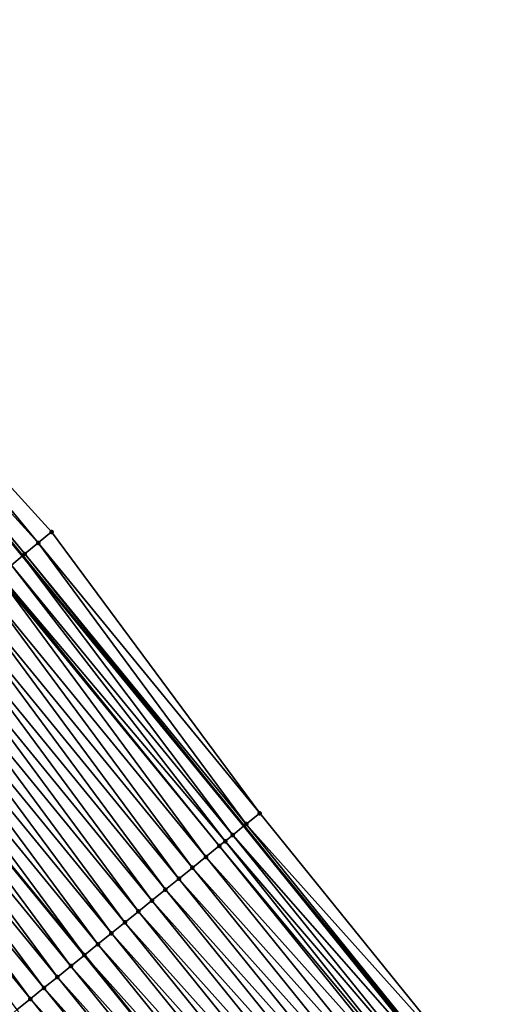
# Model space of a CAD drawing. Header units: feet. Extents: x 2007189 to 2022806, y 818621 to 837694.
# Tile 17 of 256: x 2014529 to 2014557, y 821187 to 821244. Entities that reach past the tile are written whole.
import ezdxf

# ---------------------------------------------------------------- set-up
doc = ezdxf.new("R2010")
doc.units = ezdxf.units.FT
doc.header["$MEASUREMENT"] = 0
for name, color, linetype, lineweight in [('EP_Travel Lane', 172, 'Continuous', 53), ('Road Shots', 141, 'Continuous', 100), ('Road X-Section', 40, 'Continuous', 13), ('STRIPING', 60, 'Continuous', 53)]:
    doc.layers.add(name, color=color, linetype=linetype, lineweight=lineweight)
doc.layers.add('I-77-MM17-21_SB-Surface-Border', color=7, linetype='Continuous')
doc.layers.add('I-77-MM17-21_SB-Surface-TIN', color=7, linetype='Continuous')

msp = doc.modelspace()

# ---------------------------------------------------------------- linework, layer by layer
at = {"layer": 'EP_Travel Lane'}
msp.add_polyline3d([(2014405.504664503, 821369.0269005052, 267.5518156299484), (2014417.742723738, 821353.2436675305, 267.329344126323), (2014430.020133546, 821337.4566830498, 267.1379403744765), (2014442.297477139, 821321.6697837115, 266.9362125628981), (2014454.599537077, 821306.0416258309, 266.7578830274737), (2014467.002259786, 821290.3527937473, 266.5752984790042), (2014479.381460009, 821274.7287879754, 266.3502706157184), (2014491.857649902, 821259.0985004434, 266.1532553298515), (2014504.333707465, 821243.4683786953, 265.9351483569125), (2014516.849162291, 821228.1429652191, 265.7118770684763), (2014529.563236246, 821212.7057812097, 265.4976771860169), (2014542.324479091, 821197.1465768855, 265.2964364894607), (2014554.898113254, 821181.5944285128, 265.1107420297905), (2014567.471860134, 821166.0421407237, 264.9434946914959), (2014580.075537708, 821150.712655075, 264.772652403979), (2014592.822525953, 821135.3023886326, 264.5777724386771), (2014605.514837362, 821120.0283185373, 264.3753991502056), (2014618.416291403, 821104.7473084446, 264.1675141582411), (2014631.31766812, 821089.4663899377, 263.9481167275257), (2014644.236063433, 821074.3584732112, 263.7194495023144), (2014657.269999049, 821059.190440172, 263.5019639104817), (2014670.282031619, 821044.0730757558, 263.2928787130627), (2014683.37444203, 821028.9551887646, 263.0971655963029), (2014696.466936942, 821013.8372041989, 262.9149687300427)], dxfattribs=at)
at = {"layer": 'I-77-MM17-21_SB-Surface-Border', "color": 3, "linetype": 'Continuous', "lineweight": -3}
msp.add_polyline3d([(2014405.641703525, 821369.1331777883, 267.5420234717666), (2014418.667895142, 821353.964126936, 267.2566906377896), (2014430.156331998, 821337.5627141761, 267.1295725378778), (2014443.222591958, 821322.390315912, 266.8547292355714), (2014455.518322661, 821306.7689944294, 266.6774759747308), (2014467.921069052, 821291.0801324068, 266.4986994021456), (2014480.296797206, 821275.4603400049, 266.2784309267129), (2014492.772867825, 821259.8302019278, 266.0624007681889), (2014504.467885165, 821243.5755989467, 265.9259152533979), (2014517.754245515, 821228.889534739, 265.6235767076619), (2014531.239793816, 821214.0886115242, 265.3418197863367), (2014543.235657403, 821197.8844702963, 265.21054609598), (2014555.810841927, 821182.3335444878, 265.0273428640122), (2014569.163251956, 821167.41184108, 264.7863094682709), (2014581.749516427, 821152.0994371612, 264.6055544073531), (2014594.496481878, 821136.6891982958, 264.4069952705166), (2014607.173482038, 821121.4309101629, 264.2115497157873), (2014620.074939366, 821106.1498961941, 264.0041525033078), (2014632.976235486, 821090.8690731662, 263.7727450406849), (2014645.124142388, 821075.1228823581, 263.6301706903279), (2014658.158100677, 821059.9548229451, 263.4158821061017), (2014671.167343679, 821044.8408362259, 263.2088249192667), (2014684.259726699, 821029.722980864, 263.0087292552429), (2014697.352205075, 821014.6050153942, 262.8238862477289)], dxfattribs=at)
at = {"layer": 'I-77-MM17-21_SB-Surface-TIN', "color": 128, "linetype": 'Continuous', "lineweight": -3}
for points in [[(2014530.468353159, 821213.4523098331, 265.4146825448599), (2014517.754245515, 821228.889534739, 265.6235767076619), (2014516.982835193, 821228.2531962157, 265.7012175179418)], [(2014530.468353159, 821213.4523098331, 265.4146825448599), (2014531.239793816, 821214.0886115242, 265.3418197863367), (2014517.754245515, 821228.889534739, 265.6235767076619)], [(2014516.211322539, 821227.6169819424, 265.7627406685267), (2014529.563236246, 821212.7057812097, 265.4976771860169), (2014516.849162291, 821228.1429652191, 265.7118770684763)], [(2014529.696909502, 821212.8160117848, 265.4870727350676), (2014516.982835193, 821228.2531962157, 265.7012175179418), (2014516.849162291, 821228.1429652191, 265.7118770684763)], [(2014529.696909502, 821212.8160117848, 265.4870727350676), (2014516.849162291, 821228.1429652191, 265.7118770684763), (2014529.563236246, 821212.7057812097, 265.4976771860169)], [(2014529.696909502, 821212.8160117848, 265.4870727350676), (2014530.468353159, 821213.4523098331, 265.4146825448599), (2014516.982835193, 821228.2531962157, 265.7012175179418)], [(2014528.92539483, 821212.1797999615, 265.5482778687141), (2014529.563236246, 821212.7057812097, 265.4976771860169), (2014516.211322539, 821227.6169819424, 265.7627406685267)], [(2014543.235657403, 821197.8844702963, 265.21054609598), (2014531.239793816, 821214.0886115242, 265.3418197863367), (2014530.468353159, 821213.4523098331, 265.4146825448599)], [(2014542.458537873, 821197.2551168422, 265.2857176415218), (2014530.468353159, 821213.4523098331, 265.4146825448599), (2014529.696909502, 821212.8160117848, 265.4870727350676)], [(2014542.458537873, 821197.2551168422, 265.2857176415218), (2014543.235657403, 821197.8844702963, 265.21054609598), (2014530.468353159, 821213.4523098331, 265.4146825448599)], [(2014541.681338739, 821196.6258618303, 265.3478596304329), (2014529.563236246, 821212.7057812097, 265.4976771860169), (2014528.92539483, 821212.1797999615, 265.5482778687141)], [(2014529.696909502, 821212.8160117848, 265.4870727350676), (2014529.563236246, 821212.7057812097, 265.4976771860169), (2014542.324479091, 821197.1465768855, 265.2964364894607)], [(2014541.681338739, 821196.6258618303, 265.3478596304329), (2014542.324479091, 821197.1465768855, 265.2964364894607), (2014529.563236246, 821212.7057812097, 265.4976771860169)], [(2014542.458537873, 821197.2551168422, 265.2857176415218), (2014529.696909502, 821212.8160117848, 265.4870727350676), (2014542.324479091, 821197.1465768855, 265.2964364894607)], [(2014541.244638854, 821196.272414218, 265.3728491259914), (2014528.92539483, 821212.1797999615, 265.5482778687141), (2014528.239737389, 821211.6145656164, 265.5889690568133)], [(2014541.244638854, 821196.272414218, 265.3728491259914), (2014541.681338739, 821196.6258618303, 265.3478596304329), (2014528.92539483, 821212.1797999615, 265.5482778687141)], [(2014540.126594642, 821195.3677794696, 265.4155395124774), (2014528.153771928, 821211.5437195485, 265.5924365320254), (2014527.382066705, 821210.9077390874, 265.6236294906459)], [(2014540.903995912, 821195.9967845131, 265.386482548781), (2014528.239737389, 821211.6145656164, 265.5889690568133), (2014528.153771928, 821211.5437195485, 265.5924365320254)], [(2014540.126594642, 821195.3677794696, 265.4155395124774), (2014540.903995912, 821195.9967845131, 265.386482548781), (2014528.153771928, 821211.5437195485, 265.5924365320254)], [(2014540.903995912, 821195.9967845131, 265.386482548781), (2014541.244638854, 821196.272414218, 265.3728491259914), (2014528.239737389, 821211.6145656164, 265.5889690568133)], [(2014539.349194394, 821194.7387731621, 265.4447638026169), (2014527.382066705, 821210.9077390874, 265.6236294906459), (2014526.610346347, 821210.2717770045, 265.6524383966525)], [(2014539.349194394, 821194.7387731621, 265.4447638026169), (2014540.126594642, 821195.3677794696, 265.4155395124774), (2014527.382066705, 821210.9077390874, 265.6236294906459)], [(2014538.571799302, 821194.1097604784, 265.4748320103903), (2014526.610346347, 821210.2717770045, 265.6524383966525), (2014525.838629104, 821209.6358111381, 265.6817381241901)], [(2014538.571799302, 821194.1097604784, 265.4748320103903), (2014539.349194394, 821194.7387731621, 265.4447638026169), (2014526.610346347, 821210.2717770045, 265.6524383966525)], [(2014537.794405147, 821193.4807466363, 265.5050535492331), (2014525.838629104, 821209.6358111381, 265.6817381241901), (2014525.06692099, 821208.9998341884, 265.7124755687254)], [(2014537.794405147, 821193.4807466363, 265.5050535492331), (2014538.571799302, 821194.1097604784, 265.4748320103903), (2014525.838629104, 821209.6358111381, 265.6817381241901)], [(2014537.017035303, 821192.8517027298, 265.5392543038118), (2014525.06692099, 821208.9998341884, 265.7124755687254), (2014524.295226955, 821208.3638401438, 265.7454305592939)], [(2014537.017035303, 821192.8517027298, 265.5392543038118), (2014537.794405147, 821193.4807466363, 265.5050535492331), (2014525.06692099, 821208.9998341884, 265.7124755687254)], [(2014536.239665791, 821192.2226584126, 265.5735094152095), (2014524.295226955, 821208.3638401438, 265.7454305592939), (2014523.523531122, 821207.7278482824, 265.7781023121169)], [(2014536.239665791, 821192.2226584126, 265.5735094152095), (2014537.017035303, 821192.8517027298, 265.5392543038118), (2014524.295226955, 821208.3638401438, 265.7454305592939)], [(2014535.462283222, 821191.5936302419, 265.6056274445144), (2014523.523531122, 821207.7278482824, 265.7781023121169), (2014522.751822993, 821207.091871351, 265.8088373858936)], [(2014535.462283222, 821191.5936302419, 265.6056274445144), (2014536.239665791, 821192.2226584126, 265.5735094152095), (2014523.523531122, 821207.7278482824, 265.7781023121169)], [(2014534.684902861, 821190.9645993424, 265.6381066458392), (2014522.751822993, 821207.091871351, 265.8088373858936), (2014521.980123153, 821206.4558843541, 265.8408781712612)], [(2014534.684902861, 821190.9645993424, 265.6381066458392), (2014535.462283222, 821191.5936302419, 265.6056274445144), (2014522.751822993, 821207.091871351, 265.8088373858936)], [(2014533.907530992, 821190.33555794, 265.6719759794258), (2014521.980123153, 821206.4558843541, 265.8408781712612), (2014521.208435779, 821205.8198822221, 265.8748822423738)], [(2014533.907530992, 821190.33555794, 265.6719759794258), (2014534.684902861, 821190.9645993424, 265.6381066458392), (2014521.980123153, 821206.4558843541, 265.8408781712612)], [(2014521.208435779, 821205.8198822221, 265.8748822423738), (2014520.436728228, 821205.183904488, 265.9057161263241), (2014533.13013028, 821189.7065520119, 265.7011399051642)], [(2014533.907530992, 821190.33555794, 265.6719759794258), (2014521.208435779, 821205.8198822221, 265.8748822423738), (2014533.13013028, 821189.7065520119, 265.7011399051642)], [(2014532.35272412, 821189.077553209, 265.729381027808), (2014520.436728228, 821205.183904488, 265.9057161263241), (2014519.665006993, 821204.5479435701, 265.9343792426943)], [(2014532.35272412, 821189.077553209, 265.729381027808), (2014533.13013028, 821189.7065520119, 265.7011399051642), (2014520.436728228, 821205.183904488, 265.9057161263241)], [(2014531.575320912, 821188.4485505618, 265.7581208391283), (2014519.665006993, 821204.5479435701, 265.9343792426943), (2014518.893301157, 821203.9119638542, 265.9654754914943)], [(2014531.575320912, 821188.4485505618, 265.7581208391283), (2014532.35272412, 821189.077553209, 265.729381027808), (2014519.665006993, 821204.5479435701, 265.9343792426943)], [(2014530.797907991, 821187.8195599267, 265.785270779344), (2014518.893301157, 821203.9119638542, 265.9654754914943), (2014518.121585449, 821203.2759961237, 265.9950170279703)], [(2014530.797907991, 821187.8195599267, 265.785270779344), (2014531.575320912, 821188.4485505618, 265.7581208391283), (2014518.893301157, 821203.9119638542, 265.9654754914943)], [(2014530.020521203, 821187.1905369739, 265.8166981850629), (2014518.121585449, 821203.2759961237, 265.9950170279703), (2014517.349866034, 821202.6400328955, 266.0239745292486)], [(2014530.020521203, 821187.1905369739, 265.8166981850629), (2014530.797907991, 821187.8195599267, 265.785270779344), (2014518.121585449, 821203.2759961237, 265.9950170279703)], [(2014529.24314798, 821186.561497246, 265.8503458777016), (2014530.020521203, 821187.1905369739, 265.8166981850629), (2014517.349866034, 821202.6400328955, 266.0239745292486)], [(2014555.810841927, 821182.3335444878, 265.0273428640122), (2014543.235657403, 821197.8844702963, 265.21054609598), (2014542.458537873, 821197.2551168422, 265.2857176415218)], [(2014541.681338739, 821196.6258618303, 265.3478596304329), (2014554.898113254, 821181.5944285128, 265.1107420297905), (2014542.324479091, 821197.1465768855, 265.2964364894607)], [(2014555.033703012, 821181.704215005, 265.0993414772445), (2014542.458537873, 821197.2551168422, 265.2857176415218), (2014542.324479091, 821197.1465768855, 265.2964364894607)], [(2014555.033703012, 821181.704215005, 265.0993414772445), (2014542.324479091, 821197.1465768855, 265.2964364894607), (2014554.898113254, 821181.5944285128, 265.1107420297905)], [(2014555.033703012, 821181.704215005, 265.0993414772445), (2014555.810841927, 821182.3335444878, 265.0273428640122), (2014542.458537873, 821197.2551168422, 265.2857176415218)], [(2014553.706485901, 821180.6297535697, 265.1964486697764), (2014541.244638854, 821196.272414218, 265.3728491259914), (2014540.903995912, 821195.9967845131, 265.386482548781)], [(2014554.256523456, 821181.0749357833, 265.1646876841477), (2014541.681338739, 821196.6258618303, 265.3478596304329), (2014541.244638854, 821196.272414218, 265.3728491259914)], [(2014553.706485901, 821180.6297535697, 265.1964486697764), (2014554.256523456, 821181.0749357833, 265.1646876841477), (2014541.244638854, 821196.272414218, 265.3728491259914)], [(2014554.256523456, 821181.0749357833, 265.1646876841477), (2014554.898113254, 821181.5944285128, 265.1107420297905), (2014541.681338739, 821196.6258618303, 265.3478596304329)], [(2014553.479195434, 821180.4458401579, 265.2057336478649), (2014540.903995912, 821195.9967845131, 265.386482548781), (2014540.126594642, 821195.3677794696, 265.4155395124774)], [(2014553.479195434, 821180.4458401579, 265.2057336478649), (2014553.706485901, 821180.6297535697, 265.1964486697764), (2014540.903995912, 821195.9967845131, 265.386482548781)], [(2014552.70179897, 821179.8168291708, 265.2355771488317), (2014540.126594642, 821195.3677794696, 265.4155395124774), (2014539.349194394, 821194.7387731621, 265.4447638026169)], [(2014552.70179897, 821179.8168291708, 265.2355771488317), (2014553.479195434, 821180.4458401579, 265.2057336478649), (2014540.126594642, 821195.3677794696, 265.4155395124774)], [(2014551.924414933, 821179.1878028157, 265.2674547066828), (2014539.349194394, 821194.7387731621, 265.4447638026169), (2014538.571799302, 821194.1097604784, 265.4748320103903)], [(2014551.924414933, 821179.1878028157, 265.2674547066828), (2014552.70179897, 821179.8168291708, 265.2355771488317), (2014539.349194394, 821194.7387731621, 265.4447638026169)], [(2014551.147014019, 821178.5587973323, 265.2965697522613), (2014538.571799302, 821194.1097604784, 265.4748320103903), (2014537.794405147, 821193.4807466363, 265.5050535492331)], [(2014551.147014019, 821178.5587973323, 265.2965697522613), (2014551.924414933, 821179.1878028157, 265.2674547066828), (2014538.571799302, 821194.1097604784, 265.4748320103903)], [(2014550.369613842, 821177.9297909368, 265.3258055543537), (2014537.794405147, 821193.4807466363, 265.5050535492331), (2014537.017035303, 821192.8517027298, 265.5392543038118)], [(2014550.369613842, 821177.9297909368, 265.3258055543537), (2014551.147014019, 821178.5587973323, 265.2965697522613), (2014537.794405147, 821193.4807466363, 265.5050535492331)], [(2014549.592241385, 821177.3007502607, 265.3595785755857), (2014537.017035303, 821192.8517027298, 265.5392543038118), (2014536.239665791, 821192.2226584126, 265.5735094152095)], [(2014549.592241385, 821177.3007502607, 265.3595785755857), (2014550.369613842, 821177.9297909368, 265.3258055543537), (2014537.017035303, 821192.8517027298, 265.5392543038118)], [(2014548.81486406, 821176.6717156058, 265.3925546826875), (2014536.239665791, 821192.2226584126, 265.5735094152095), (2014535.462283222, 821191.5936302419, 265.6056274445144)], [(2014548.81486406, 821176.6717156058, 265.3925546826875), (2014549.592241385, 821177.3007502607, 265.3595785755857), (2014536.239665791, 821192.2226584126, 265.5735094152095)], [(2014548.037468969, 821176.0427029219, 265.4226227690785), (2014535.462283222, 821191.5936302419, 265.6056274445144), (2014534.684902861, 821190.9645993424, 265.6381066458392)], [(2014548.037468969, 821176.0427029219, 265.4226227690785), (2014548.81486406, 821176.6717156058, 265.3925546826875), (2014535.462283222, 821191.5936302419, 265.6056274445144)], [(2014547.260082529, 821175.4136795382, 265.4541070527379), (2014534.684902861, 821190.9645993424, 265.6381066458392), (2014533.907530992, 821190.33555794, 265.6719759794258)], [(2014547.260082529, 821175.4136795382, 265.4541070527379), (2014548.037468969, 821176.0427029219, 265.4226227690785), (2014534.684902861, 821190.9645993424, 265.6381066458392)], [(2014546.482697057, 821174.7846549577, 265.4857497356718), (2014533.907530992, 821190.33555794, 265.6719759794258), (2014533.13013028, 821189.7065520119, 265.7011399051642)], [(2014546.482697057, 821174.7846549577, 265.4857497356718), (2014547.260082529, 821175.4136795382, 265.4541070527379), (2014533.907530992, 821190.33555794, 265.6719759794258)], [(2014532.35272412, 821189.077553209, 265.729381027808), (2014545.705282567, 821174.1556660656, 265.5126584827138), (2014533.13013028, 821189.7065520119, 265.7011399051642)], [(2014546.482697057, 821174.7846549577, 265.4857497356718), (2014533.13013028, 821189.7065520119, 265.7011399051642), (2014545.705282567, 821174.1556660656, 265.5126584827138)], [(2014544.927863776, 821173.5266828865, 265.5388317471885), (2014532.35272412, 821189.077553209, 265.729381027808), (2014531.575320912, 821188.4485505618, 265.7581208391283)], [(2014544.927863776, 821173.5266828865, 265.5388317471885), (2014545.705282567, 821174.1556660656, 265.5126584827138), (2014532.35272412, 821189.077553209, 265.729381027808)], [(2014544.150464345, 821172.897675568, 265.5681896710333), (2014531.575320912, 821188.4485505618, 265.7581208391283), (2014530.797907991, 821187.8195599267, 265.785270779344)], [(2014544.150464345, 821172.897675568, 265.5681896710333), (2014544.927863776, 821173.5266828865, 265.5388317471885), (2014531.575320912, 821188.4485505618, 265.7581208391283)], [(2014543.373055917, 821172.2686793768, 265.5960748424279), (2014530.797907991, 821187.8195599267, 265.785270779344), (2014530.020521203, 821187.1905369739, 265.8166981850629)], [(2014543.373055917, 821172.2686793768, 265.5960748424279), (2014544.150464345, 821172.897675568, 265.5681896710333), (2014530.797907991, 821187.8195599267, 265.785270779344)], [(2014542.595667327, 821171.6396586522, 265.6272071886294), (2014530.020521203, 821187.1905369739, 265.8166981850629), (2014529.24314798, 821186.561497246, 265.8503458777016)], [(2014542.595667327, 821171.6396586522, 265.6272071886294), (2014543.373055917, 821172.2686793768, 265.5960748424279), (2014530.020521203, 821187.1905369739, 265.8166981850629)]]:
    msp.add_3dface(points, dxfattribs=at)
at = {"layer": 'Road Shots', "lineweight": 100}
for p in [(2014531.239793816, 821214.0886115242, 265.3418197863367), (2014530.468353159, 821213.4523098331, 265.4146825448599), (2014529.696909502, 821212.8160117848, 265.4870727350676), (2014543.235657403, 821197.8844702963, 265.21054609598), (2014542.458537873, 821197.2551168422, 265.2857176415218), (2014541.244638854, 821196.272414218, 265.3728491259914), (2014541.681338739, 821196.6258618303, 265.3478596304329), (2014540.903995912, 821195.9967845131, 265.386482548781), (2014540.126594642, 821195.3677794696, 265.4155395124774), (2014539.349194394, 821194.7387731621, 265.4447638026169), (2014538.571799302, 821194.1097604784, 265.4748320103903), (2014537.794405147, 821193.4807466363, 265.5050535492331), (2014537.017035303, 821192.8517027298, 265.5392543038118), (2014536.239665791, 821192.2226584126, 265.5735094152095), (2014535.462283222, 821191.5936302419, 265.6056274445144), (2014534.684902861, 821190.9645993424, 265.6381066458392), (2014533.907530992, 821190.33555794, 265.6719759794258), (2014533.130130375, 821189.7065520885, 265.7011399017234), (2014532.35272412, 821189.077553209, 265.729381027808), (2014531.575320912, 821188.4485505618, 265.7581208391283), (2014530.797907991, 821187.8195599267, 265.785270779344), (2014530.020521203, 821187.1905369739, 265.8166981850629)]:
    msp.add_point(p, dxfattribs=at)
at = {"layer": 'Road X-Section', "extrusion": (-0.6357082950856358, 0.7718647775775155, 0.009986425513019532), "elevation": -646785.3401801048, "flags": 128}
msp.add_lwpolyline([(-2077101.891410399, 6724.75077607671), (-2077100.891410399, 6724.823642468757), (-2077099.891410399, 6724.896036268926), (-2077098.891410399, 6724.957244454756), (-2077098.002807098, 6724.997937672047), (-2077097.891410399, 6725.001405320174), (-2077096.891410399, 6725.032599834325), (-2077095.891410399, 6725.06141017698), (-2077094.891410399, 6725.090711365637), (-2077093.891410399, 6725.121450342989), (-2077092.891410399, 6725.154406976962), (-2077091.891410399, 6725.187080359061), (-2077090.891410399, 6725.217816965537), (-2077089.891410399, 6725.249859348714), (-2077088.891410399, 6725.283865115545), (-2077087.891410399, 6725.314700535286), (-2077086.891410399, 6725.343365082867), (-2077085.891410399, 6725.37446288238), (-2077084.891410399, 6725.404005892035), (-2077083.891410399, 6725.432964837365), (-2077082.891410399, 6725.463640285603), (-2077081.891410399, 6725.495759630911), (-2077080.891410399, 6725.527680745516), (-2077079.891410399, 6725.557846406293), (-2077078.891410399, 6725.588166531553), (-2077077.891410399, 6725.620079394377), (-2077076.891410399, 6725.65230677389), (-2077075.891410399, 6725.68504687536), (-2077074.891410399, 6725.719904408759), (-2077073.891410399, 6725.755159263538), (-2077072.891410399, 6725.78694197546), (-2077071.891410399, 6725.816993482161), (-2077071.345664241, 6725.831819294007), (-2077070.891410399, 6725.842427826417), (-2077069.891410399, 6725.864786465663), (-2077069.542140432, 6725.872957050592), (-2077069.542140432, 6725.872957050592)], dxfattribs=at)
at = {"layer": 'Road X-Section', "extrusion": (-0.6287558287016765, 0.7775420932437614, 0.009716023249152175), "elevation": -628137.3027409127, "flags": 128}
msp.add_lwpolyline([(-2082823.433501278, 6368.507787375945), (-2082822.433501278, 6368.582962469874), (-2082821.433501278, 6368.645107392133), (-2082820.871689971, 6368.670098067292), (-2082820.433501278, 6368.683732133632), (-2082819.433501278, 6368.71279046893), (-2082818.433501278, 6368.742016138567), (-2082817.433501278, 6368.772085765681), (-2082816.433501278, 6368.802308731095), (-2082815.433501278, 6368.836511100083), (-2082814.433501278, 6368.870767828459), (-2082813.433501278, 6368.902887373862), (-2082812.433501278, 6368.935368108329), (-2082811.433501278, 6368.969239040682), (-2082810.433501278, 6368.998404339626), (-2082809.433501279, 6369.026646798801), (-2082808.433501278, 6369.055387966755), (-2082807.433501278, 6369.082539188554), (-2082806.433501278, 6369.113968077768), (-2082805.433501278, 6369.14761735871), (-2082804.433501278, 6369.181035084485), (-2082803.433501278, 6369.21271669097), (-2082802.433501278, 6369.241476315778), (-2082801.433501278, 6369.271252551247), (-2082800.433501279, 6369.301291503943), (-2082799.433501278, 6369.331870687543), (-2082798.433501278, 6369.364937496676), (-2082797.433501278, 6369.402093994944), (-2082796.433501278, 6369.437988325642), (-2082795.433501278, 6369.472092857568), (-2082794.433501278, 6369.504712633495), (-2082794.051404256, 6369.51554412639), (-2082793.433501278, 6369.530981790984), (-2082792.433501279, 6369.553384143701), (-2082792.355309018, 6369.555111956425), (-2082792.355309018, 6369.555111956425)], dxfattribs=at)
at = {"layer": 'STRIPING'}
msp.add_polyline3d([(2014383.910503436, 821377.5920949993, 268.1358426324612), (2014396.157341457, 821361.7815183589, 267.9342527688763), (2014408.408892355, 821345.9795862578, 267.7251714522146), (2014420.686239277, 821330.1926826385, 267.5239622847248), (2014432.963616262, 821314.4057403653, 267.327443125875), (2014445.322905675, 821298.703419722, 267.1189767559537), (2014457.725560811, 821283.0146731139, 266.925521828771), (2014470.13930575, 821267.3470552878, 266.7069511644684), (2014482.615537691, 821251.7167150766, 266.5166403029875), (2014495.091634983, 821236.0865435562, 266.3048661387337), (2014507.722514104, 821220.6212586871, 266.097841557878), (2014520.436728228, 821205.183904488, 265.9057161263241), (2014533.13013028, 821189.7065520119, 265.7011399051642), (2014545.705282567, 821174.1556660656, 265.5126584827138), (2014558.280443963, 821158.604768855, 265.3256674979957), (2014570.965076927, 821143.1721815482, 265.1314328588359), (2014583.712060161, 821127.7619211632, 264.9357426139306), (2014596.479749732, 821112.3951965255, 264.7409211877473), (2014609.381153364, 821097.1142461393, 264.5255288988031), (2014622.282563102, 821081.8332885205, 264.311047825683), (2014635.267563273, 821066.6465698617, 264.0851790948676), (2014648.301547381, 821051.4784803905, 263.8745422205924), (2014661.343134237, 821036.3270280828, 263.6708488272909), (2014674.435546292, 821021.2091391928, 263.4753944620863)], dxfattribs=at)

doc.saveas('drawing.dxf')
